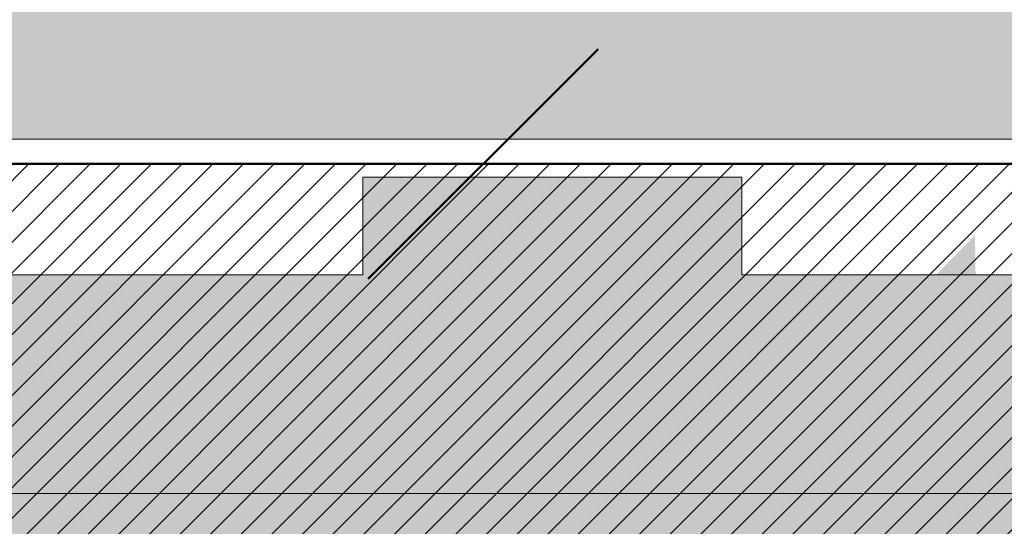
# Model space of a CAD drawing. Header units: metres. Extents: x -5203299 to 2078834, y 245743 to 5816291.
# Tile 37 of 256: x 366364.65 to 366373.74, y 5814091.83 to 5814096.5. Entities that reach past the tile are written whole.
import ezdxf

# ---------------------------------------------------------------- set-up
doc = ezdxf.new("R2010")
doc.units = ezdxf.units.M
doc.header["$LTSCALE"] = 0.5
for name, color, linetype, lineweight, true_color in [('01_CS-530-Belag-Wassergebundene Wegedecke', 7, 'Continuous', 5, 0xff9f7f), ('01_CS-570-Pflanzung_Ansaat', 7, 'Continuous', 5, 0x7a8e1e), ('01_CS-570-Pflanzung_Kunstrasen', 1, 'Continuous', 9, 0xff0000), ('01_CS-570-Pflanzung_Strauch', 7, 'Continuous', 9, 0xa3b35b), ('30 -34 Innenwände- 4 Türen_Fenster', 7, 'Continuous', 15, 0x9955ff)]:
    doc.layers.add(name, color=color, linetype=linetype, lineweight=lineweight, true_color=true_color)
for name, color, linetype, lineweight in [('30 -39 Baustelle- Fläche', 7, 'Continuous', 15), ('Bemaßung', 7, 'Continuous', 5), ('Keine', 7, 'Continuous', 9)]:
    doc.layers.add(name, color=color, linetype=linetype, lineweight=lineweight)

# ---------------------------------------------------------------- blocks, each defined once
blk = doc.blocks.new('_25-01-10_187 KRA_CS_LP4_Außenanlagenplan (3D)')
at = {"layer": '01_CS-530-Belag-Wassergebundene Wegedecke', "linetype": 'Continuous', "lineweight": 0, "true_color": 0xff9f7f}
h = blk.add_hatch(color=21, dxfattribs=at)
h.paths.add_polyline_path([(366347.612742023, 5814095.047651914), (366349.161891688, 5814092.594247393), (366349.2356557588, 5814092.492262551), (366349.3216464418, 5814092.400351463), (366349.4185014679, 5814092.319970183), (366349.5246864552, 5814092.252392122), (366349.638519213, 5814092.198687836), (366349.7581963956, 5814092.159708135), (366349.8818220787, 5814092.136070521), (366350.0074377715, 5814092.128149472), (366378.0704102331, 5814092.128143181), (366378.4582564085, 5814092.109295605), (366378.842447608, 5814092.052930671), (366379.2193633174, 5814091.959579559), (366379.5854515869, 5814091.830121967), (366379.9372624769, 5814091.665777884), (366380.2714806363, 5814091.468096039), (366380.5849564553, 5814091.238939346), (366380.8747358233, 5814090.980467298), (366387.0338838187, 5814084.924962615), (366387.4900418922, 5814084.539061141), (366387.9985934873, 5814084.2254126), (366388.548191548, 5814083.991015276), (366389.1265731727, 5814083.841099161), (366389.7208332, 5814083.77900927), (366390.317712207, 5814083.806130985), (366390.9038923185, 5814083.921859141), (366391.4662944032, 5814084.12361156), (366405.9850837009, 5814090.593209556), (366406.1786789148, 5814090.67346552), (366406.376211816, 5814090.74347182), (366406.577140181, 5814090.803036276), (366406.7809124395, 5814090.85199538), (366406.9869692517, 5814090.890214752), (366407.1947449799, 5814090.917589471), (366407.4036692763, 5814090.934044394), (366407.6131686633, 5814090.939534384), (366419.1933980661, 5814090.939531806), (366419.1933989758, 5814095.04763613), (366376.8182048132, 5814095.047645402), (366376.8182046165, 5814094.147645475), (366371.3182046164, 5814094.147646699), (366371.3182048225, 5814095.047646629), (366367.8183256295, 5814095.047647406), (366367.8183254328, 5814094.14764748), (366362.3183254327, 5814094.147648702), (366362.3183256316, 5814095.047648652)])
h.paths.add_polyline_path([(366385.8352143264, 5814092.077677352), (366386.1488726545, 5814092.128141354), (366395.0072532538, 5814092.12813937), (366398.1677312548, 5814092.128138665), (366398.3390711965, 5814092.113350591), (366398.5053435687, 5814092.069423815), (366398.6616306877, 5814091.997657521), (366398.8033101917, 5814091.900174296), (366398.9261917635, 5814091.779857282), (366399.0266410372, 5814091.640264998), (366399.1016871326, 5814091.485526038), (366399.1491106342, 5814091.32021699), (366399.1675086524, 5814091.149226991), (366399.1563371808, 5814090.977613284), (366399.1159266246, 5814090.810451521), (366399.0474721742, 5814090.652685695), (366398.9529984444, 5814090.508981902), (366398.835299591, 5814090.383590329), (366398.6978566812, 5814090.280219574), (366398.5447347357, 5814090.201926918), (366391.5661152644, 5814087.36136114), (366391.33512248, 5814087.283381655), (366391.0963578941, 5814087.234087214), (366390.8533694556, 5814087.214210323), (366390.6097678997, 5814087.224046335), (366390.3691730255, 5814087.2634491), (366390.1351600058, 5814087.331833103), (366389.9112061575, 5814087.428182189), (366389.7006393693, 5814087.551064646), (366385.5931381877, 5814090.29678136), (366385.3604200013, 5814090.513046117), (366385.2072787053, 5814090.79139105), (366385.1491707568, 5814091.103723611), (366385.1919609, 5814091.418520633), (366385.3313303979, 5814091.704010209), (366385.5532129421, 5814091.931378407)])
h = blk.add_hatch(color=21, dxfattribs=at)
h.paths.add_polyline_path([(366347.612742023, 5814095.047651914), (366349.161891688, 5814092.594247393), (366349.2356557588, 5814092.492262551), (366349.3216464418, 5814092.400351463), (366349.4185014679, 5814092.319970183), (366349.5246864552, 5814092.252392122), (366349.638519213, 5814092.198687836), (366349.7581963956, 5814092.159708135), (366349.8818220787, 5814092.136070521), (366350.0074377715, 5814092.128149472), (366378.0704102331, 5814092.128143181), (366378.4582564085, 5814092.109295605), (366378.842447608, 5814092.052930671), (366379.2193633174, 5814091.959579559), (366379.5854515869, 5814091.830121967), (366379.9372624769, 5814091.665777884), (366380.2714806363, 5814091.468096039), (366380.5849564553, 5814091.238939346), (366380.8747358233, 5814090.980467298), (366387.0338838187, 5814084.924962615), (366387.4900418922, 5814084.539061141), (366387.9985934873, 5814084.2254126), (366388.548191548, 5814083.991015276), (366389.1265731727, 5814083.841099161), (366389.7208332, 5814083.77900927), (366390.317712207, 5814083.806130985), (366390.9038923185, 5814083.921859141), (366391.4662944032, 5814084.12361156), (366405.9850837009, 5814090.593209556), (366406.1786789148, 5814090.67346552), (366406.376211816, 5814090.74347182), (366406.577140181, 5814090.803036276), (366406.7809124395, 5814090.85199538), (366406.9869692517, 5814090.890214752), (366407.1947449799, 5814090.917589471), (366407.4036692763, 5814090.934044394), (366407.6131686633, 5814090.939534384), (366419.1933980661, 5814090.939531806), (366419.1933989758, 5814095.04763613), (366376.8182048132, 5814095.047645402), (366376.8182046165, 5814094.147645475), (366371.3182046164, 5814094.147646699), (366371.3182048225, 5814095.047646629), (366367.8183256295, 5814095.047647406), (366367.8183254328, 5814094.14764748), (366362.3183254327, 5814094.147648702), (366362.3183256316, 5814095.047648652)])
h.paths.add_polyline_path([(366385.8352143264, 5814092.077677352), (366386.1488726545, 5814092.128141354), (366395.0072532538, 5814092.12813937), (366398.1677312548, 5814092.128138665), (366398.3390711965, 5814092.113350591), (366398.5053435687, 5814092.069423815), (366398.6616306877, 5814091.997657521), (366398.8033101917, 5814091.900174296), (366398.9261917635, 5814091.779857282), (366399.0266410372, 5814091.640264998), (366399.1016871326, 5814091.485526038), (366399.1491106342, 5814091.32021699), (366399.1675086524, 5814091.149226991), (366399.1563371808, 5814090.977613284), (366399.1159266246, 5814090.810451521), (366399.0474721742, 5814090.652685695), (366398.9529984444, 5814090.508981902), (366398.835299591, 5814090.383590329), (366398.6978566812, 5814090.280219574), (366398.5447347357, 5814090.201926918), (366391.5661152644, 5814087.36136114), (366391.33512248, 5814087.283381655), (366391.0963578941, 5814087.234087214), (366390.8533694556, 5814087.214210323), (366390.6097678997, 5814087.224046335), (366390.3691730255, 5814087.2634491), (366390.1351600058, 5814087.331833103), (366389.9112061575, 5814087.428182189), (366389.7006393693, 5814087.551064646), (366385.5931381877, 5814090.29678136), (366385.3604200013, 5814090.513046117), (366385.2072787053, 5814090.79139105), (366385.1491707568, 5814091.103723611), (366385.1919609, 5814091.418520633), (366385.3313303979, 5814091.704010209), (366385.5532129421, 5814091.931378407)])
h = blk.add_hatch(color=21, dxfattribs=at)
h.paths.add_polyline_path([(366347.612742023, 5814095.047651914), (366349.161891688, 5814092.594247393), (366349.2356557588, 5814092.492262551), (366349.3216464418, 5814092.400351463), (366349.4185014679, 5814092.319970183), (366349.5246864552, 5814092.252392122), (366349.638519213, 5814092.198687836), (366349.7581963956, 5814092.159708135), (366349.8818220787, 5814092.136070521), (366350.0074377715, 5814092.128149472), (366378.0704102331, 5814092.128143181), (366378.4582564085, 5814092.109295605), (366378.842447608, 5814092.052930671), (366379.2193633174, 5814091.959579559), (366379.5854515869, 5814091.830121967), (366379.9372624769, 5814091.665777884), (366380.2714806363, 5814091.468096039), (366380.5849564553, 5814091.238939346), (366380.8747358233, 5814090.980467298), (366387.0338838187, 5814084.924962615), (366387.4900418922, 5814084.539061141), (366387.9985934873, 5814084.2254126), (366388.548191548, 5814083.991015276), (366389.1265731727, 5814083.841099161), (366389.7208332, 5814083.77900927), (366390.317712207, 5814083.806130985), (366390.9038923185, 5814083.921859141), (366391.4662944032, 5814084.12361156), (366405.9850837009, 5814090.593209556), (366406.1786789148, 5814090.67346552), (366406.376211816, 5814090.74347182), (366406.577140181, 5814090.803036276), (366406.7809124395, 5814090.85199538), (366406.9869692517, 5814090.890214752), (366407.1947449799, 5814090.917589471), (366407.4036692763, 5814090.934044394), (366407.6131686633, 5814090.939534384), (366419.1933980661, 5814090.939531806), (366419.1933989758, 5814095.04763613), (366376.8182048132, 5814095.047645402), (366376.8182046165, 5814094.147645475), (366371.3182046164, 5814094.147646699), (366371.3182048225, 5814095.047646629), (366367.8183256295, 5814095.047647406), (366367.8183254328, 5814094.14764748), (366362.3183254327, 5814094.147648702), (366362.3183256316, 5814095.047648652)])
h.paths.add_polyline_path([(366385.8352143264, 5814092.077677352), (366386.1488726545, 5814092.128141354), (366395.0072532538, 5814092.12813937), (366398.1677312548, 5814092.128138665), (366398.3390711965, 5814092.113350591), (366398.5053435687, 5814092.069423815), (366398.6616306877, 5814091.997657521), (366398.8033101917, 5814091.900174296), (366398.9261917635, 5814091.779857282), (366399.0266410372, 5814091.640264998), (366399.1016871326, 5814091.485526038), (366399.1491106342, 5814091.32021699), (366399.1675086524, 5814091.149226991), (366399.1563371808, 5814090.977613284), (366399.1159266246, 5814090.810451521), (366399.0474721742, 5814090.652685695), (366398.9529984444, 5814090.508981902), (366398.835299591, 5814090.383590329), (366398.6978566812, 5814090.280219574), (366398.5447347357, 5814090.201926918), (366391.5661152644, 5814087.36136114), (366391.33512248, 5814087.283381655), (366391.0963578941, 5814087.234087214), (366390.8533694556, 5814087.214210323), (366390.6097678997, 5814087.224046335), (366390.3691730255, 5814087.2634491), (366390.1351600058, 5814087.331833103), (366389.9112061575, 5814087.428182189), (366389.7006393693, 5814087.551064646), (366385.5931381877, 5814090.29678136), (366385.3604200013, 5814090.513046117), (366385.2072787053, 5814090.79139105), (366385.1491707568, 5814091.103723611), (366385.1919609, 5814091.418520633), (366385.3313303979, 5814091.704010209), (366385.5532129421, 5814091.931378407)])
at = {"layer": '01_CS-570-Pflanzung_Ansaat', "linetype": 'Continuous', "lineweight": 0}
h = blk.add_hatch(color=64, dxfattribs=at)
edge = h.paths.add_edge_path()
edge.add_line((366347.6125870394, 5814095.047651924), (366342.1878465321, 5814095.047666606))
edge.add_line((366342.1878465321, 5814095.047666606), (366342.1878464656, 5814094.749421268))
edge.add_line((366342.1878464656, 5814094.749421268), (366344.8515543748, 5814090.489374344))
edge.add_arc((366346.5473399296, 5814091.549709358), 1.999999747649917, 212.0167778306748, 253.3993677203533)
edge.add_line((366345.9759421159, 5814089.633070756), (366352.2648281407, 5814087.75819651))
edge.add_line((366352.2648281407, 5814087.75819651), (366352.2658255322, 5814087.756634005))
edge.add_line((366352.2658255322, 5814087.756634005), (366384.2904091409, 5814078.203527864))
edge.add_line((366384.2904091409, 5814078.203527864), (366424.0770738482, 5814064.751977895))
edge.add_line((366424.0770738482, 5814064.751977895), (366437.8765013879, 5814061.92687298))
edge.add_line((366437.8765013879, 5814061.92687298), (366440.4942574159, 5814061.226269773))
edge.add_line((366440.4942574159, 5814061.226269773), (366440.2684288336, 5814062.377861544))
edge.add_line((366440.2684288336, 5814062.377861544), (366439.7584427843, 5814064.878200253))
edge.add_arc((366438.386689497, 5814064.598408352), 1.399996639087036, 11.52829506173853, 18.45850549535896)
edge.add_arc((366439.3554524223, 5814064.952580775), 0.370091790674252, -94.00137556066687, 13.92950371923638, ccw=False)
edge.add_line((366439.3296272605, 5814064.583391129), (366426.4588870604, 5814068.889446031))
edge.add_arc((366426.7757232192, 5814069.837926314), 0.9999999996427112, 195.4118458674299, 251.52830332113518, ccw=False)
edge.add_line((366425.8116827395, 5814069.572170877), (366423.3712553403, 5814078.424937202))
edge.add_arc((366422.4072148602, 5814078.159181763), 0.9999999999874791, 15.41184586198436, 62.10450738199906)
edge.add_line((366422.8750751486, 5814079.042984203), (366417.1859556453, 5814082.054644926))
edge.add_arc((366417.6538159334, 5814082.938447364), 0.9999999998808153, 179.9999872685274, 242.10450739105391, ccw=False)
edge.add_line((366416.6538159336, 5814082.938447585), (366416.6538177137, 5814090.939532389))
edge.add_line((366416.6538177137, 5814090.939532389), (366416.5985367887, 5814090.9395324))
edge.add_line((366416.5985367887, 5814090.9395324), (366416.5985362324, 5814088.439532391))
edge.add_line((366416.5985362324, 5814088.439532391), (366413.9933975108, 5814088.43953297))
edge.add_line((366413.9933975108, 5814088.43953297), (366413.9933974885, 5814088.33953297))
edge.add_line((366413.9933974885, 5814088.33953297), (366407.9933974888, 5814088.339534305))
edge.add_line((366407.9933974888, 5814088.339534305), (366407.993397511, 5814088.439534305))
edge.add_line((366407.993397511, 5814088.439534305), (366407.7195277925, 5814088.439534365))
edge.add_arc((366407.7195273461, 5814086.439534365), 2.000000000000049, 89.99998728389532, 114.0178365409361)
edge.add_line((366406.9054853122, 5814088.266371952), (366403.1862724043, 5814086.609084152))
edge.add_line((366403.1862724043, 5814086.609084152), (366403.2269745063, 5814086.517742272))
edge.add_line((366403.2269745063, 5814086.517742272), (366397.7464617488, 5814084.075616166))
edge.add_line((366397.7464617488, 5814084.075616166), (366397.7057596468, 5814084.166958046))
edge.add_line((366397.7057596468, 5814084.166958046), (366394.9655032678, 5814082.945894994))
edge.add_line((366394.9655032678, 5814082.945894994), (366394.916660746, 5814083.055505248))
edge.add_line((366394.916660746, 5814083.055505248), (366397.6569171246, 5814084.276568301))
edge.add_line((366397.6569171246, 5814084.276568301), (366397.502249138, 5814084.623667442))
edge.add_line((366397.502249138, 5814084.623667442), (366402.9827618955, 5814087.065793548))
edge.add_line((366402.9827618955, 5814087.065793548), (366403.1374298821, 5814086.718694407))
edge.add_line((366403.1374298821, 5814086.718694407), (366406.8799590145, 5814088.386371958))
edge.add_arc((366407.6940009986, 5814086.559534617), 1.999999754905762, 89.99998578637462, 114.0178381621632, ccw=False)
edge.add_line((366407.6940014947, 5814088.559534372), (366407.9933975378, 5814088.559534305))
edge.add_line((366407.9933975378, 5814088.559534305), (366407.9933976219, 5814088.939534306))
edge.add_line((366407.9933976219, 5814088.939534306), (366413.993397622, 5814088.93953297))
edge.add_line((366413.993397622, 5814088.93953297), (366413.9933975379, 5814088.559532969))
edge.add_line((366413.9933975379, 5814088.559532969), (366414.3882588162, 5814088.559532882))
edge.add_line((366414.3882588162, 5814088.559532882), (366414.3882591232, 5814089.939532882))
edge.add_line((366414.3882591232, 5814089.939532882), (366409.9933978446, 5814089.939533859))
edge.add_line((366409.9933978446, 5814089.939533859), (366409.9933978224, 5814089.839533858))
edge.add_line((366409.9933978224, 5814089.839533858), (366407.6131684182, 5814089.839534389))
edge.add_arc((366407.6131676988, 5814086.939534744), 2.899999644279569, 89.9999857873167, 114.017838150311)
edge.add_line((366406.4328068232, 5814089.588448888), (366404.2958386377, 5814088.636212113))
edge.add_line((366404.2958386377, 5814088.636212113), (366404.2551365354, 5814088.727553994))
edge.add_line((366404.2551365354, 5814088.727553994), (366400.1447519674, 5814086.895959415))
edge.add_line((366400.1447519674, 5814086.895959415), (366400.1854540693, 5814086.804617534))
edge.add_line((366400.1854540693, 5814086.804617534), (366394.7049413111, 5814084.362491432))
edge.add_line((366394.7049413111, 5814084.362491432), (366394.6642392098, 5814084.453833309))
edge.add_line((366394.6642392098, 5814084.453833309), (366391.9239828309, 5814083.232770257))
edge.add_line((366391.9239828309, 5814083.232770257), (366391.8751403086, 5814083.342380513))
edge.add_line((366391.8751403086, 5814083.342380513), (366394.6153966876, 5814084.563443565))
edge.add_line((366394.6153966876, 5814084.563443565), (366394.460728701, 5814084.910542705))
edge.add_line((366394.460728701, 5814084.910542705), (366399.9412414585, 5814087.352668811))
edge.add_line((366399.9412414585, 5814087.352668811), (366400.0959094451, 5814087.005569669))
edge.add_line((366400.0959094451, 5814087.005569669), (366404.2062940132, 5814088.837164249))
edge.add_line((366404.2062940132, 5814088.837164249), (366404.051626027, 5814089.18426339))
edge.add_line((366404.051626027, 5814089.18426339), (366406.1885942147, 5814090.136500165))
edge.add_arc((366407.6131676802, 5814086.939534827), 3.499999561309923, 89.99998575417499, 114.01783812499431, ccw=False)
edge.add_line((366407.6131685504, 5814090.439534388), (366409.9933979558, 5814090.439533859))
edge.add_line((366409.9933979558, 5814090.439533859), (366409.9933978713, 5814090.059533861))
edge.add_line((366409.9933978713, 5814090.059533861), (366414.38825915, 5814090.059532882))
edge.add_line((366414.38825915, 5814090.059532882), (366414.3882593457, 5814090.939532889))
edge.add_line((366414.3882593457, 5814090.939532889), (366407.6131686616, 5814090.93953439))
edge.add_arc((366407.6131676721, 5814086.93953489), 3.999999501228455, 89.99998582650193, 114.0178381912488)
edge.add_line((366405.985083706, 5814090.593209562), (366391.4662944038, 5814084.123611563))
edge.add_arc((366389.8382103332, 5814087.777286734), 3.999999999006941, 225.4861523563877, 294.01783662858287, ccw=False)
edge.add_line((366387.0338838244, 5814084.924962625), (366380.8747358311, 5814090.980467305))
edge.add_arc((366378.0704093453, 5814088.128143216), 3.999999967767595, 45.48615234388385, 89.99998715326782)
edge.add_line((366378.0704102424, 5814092.128143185), (366356.1933888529, 5814092.128148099))
edge.add_arc((366356.1933889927, 5814093.128147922), 0.9999998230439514, 212.5512370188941, 269.9999919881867, ccw=False)
edge.add_line((366355.3504785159, 5814092.590094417), (366353.8018947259, 5814095.047650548))
edge.add_line((366353.8018947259, 5814095.047650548), (366347.6127420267, 5814095.047651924))
edge.add_line((366347.6127420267, 5814095.047651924), (366347.6125870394, 5814095.047651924))
at = {"layer": '01_CS-570-Pflanzung_Kunstrasen', "linetype": 'Continuous', "lineweight": 0}
blk.add_hatch(color=1, dxfattribs=at).paths.add_polyline_path([(366320.9432513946, 5814095.397657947), (366418.8433991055, 5814095.397636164), (366418.8434128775, 5814157.297636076), (366320.9432651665, 5814157.297657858)])
at = {"layer": '01_CS-530-Belag-Wassergebundene Wegedecke', "lineweight": 9, "flags": 128}
blk.add_lwpolyline([(366376.8182046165, 5814094.147645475), (366371.3182046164, 5814094.147646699), (366371.3182048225, 5814095.047646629), (366367.8183256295, 5814095.047647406), (366367.8183254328, 5814094.14764748), (366362.3183254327, 5814094.147648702), (366362.3183256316, 5814095.047648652), (366347.612742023, 5814095.047651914), (366349.161891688, 5814092.594247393), (366349.2356557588, 5814092.492262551), (366349.3216464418, 5814092.400351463), (366349.4185014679, 5814092.319970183), (366349.5246864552, 5814092.252392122), (366349.638519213, 5814092.198687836), (366349.7581963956, 5814092.159708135), (366349.8818220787, 5814092.136070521), (366350.0074377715, 5814092.128149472), (366378.0704102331, 5814092.128143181)], dxfattribs=at)
blk.add_lwpolyline([(366376.8182046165, 5814094.147645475), (366371.3182046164, 5814094.147646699), (366371.3182048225, 5814095.047646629), (366367.8183256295, 5814095.047647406), (366367.8183254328, 5814094.14764748), (366362.3183254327, 5814094.147648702), (366362.3183256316, 5814095.047648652), (366347.612742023, 5814095.047651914), (366349.161891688, 5814092.594247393), (366349.2356557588, 5814092.492262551), (366349.3216464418, 5814092.400351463), (366349.4185014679, 5814092.319970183), (366349.5246864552, 5814092.252392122), (366349.638519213, 5814092.198687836), (366349.7581963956, 5814092.159708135), (366349.8818220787, 5814092.136070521), (366350.0074377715, 5814092.128149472), (366378.0704102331, 5814092.128143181)], dxfattribs=at)
blk.add_lwpolyline([(366376.8182046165, 5814094.147645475), (366371.3182046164, 5814094.147646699), (366371.3182048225, 5814095.047646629), (366367.8183256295, 5814095.047647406), (366367.8183254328, 5814094.14764748), (366362.3183254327, 5814094.147648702), (366362.3183256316, 5814095.047648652), (366347.612742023, 5814095.047651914), (366349.161891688, 5814092.594247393), (366349.2356557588, 5814092.492262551), (366349.3216464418, 5814092.400351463), (366349.4185014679, 5814092.319970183), (366349.5246864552, 5814092.252392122), (366349.638519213, 5814092.198687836), (366349.7581963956, 5814092.159708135), (366349.8818220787, 5814092.136070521), (366350.0074377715, 5814092.128149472), (366378.0704102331, 5814092.128143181)], dxfattribs=at)
at = {"layer": '01_CS-570-Pflanzung_Ansaat', "lineweight": 9, "flags": 128}
blk.add_lwpolyline([(366378.0704102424, 5814092.128143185), (366356.1933888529, 5814092.128148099, -0.2560530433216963), (366355.3504785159, 5814092.590094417), (366353.8018947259, 5814095.047650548), (366347.6127420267, 5814095.047651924), (366347.6125870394, 5814095.047651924), (366342.1878465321, 5814095.047666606)], format="xyb", dxfattribs=at)
at = {"layer": '01_CS-570-Pflanzung_Kunstrasen', "lineweight": 9, "flags": 128}
blk.add_lwpolyline([(366320.9432513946, 5814095.397657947), (366418.8433991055, 5814095.397636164), (366418.8434128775, 5814157.297636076), (366320.9432651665, 5814157.297657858)], close=True, dxfattribs=at)
at = {"layer": '01_CS-570-Pflanzung_Strauch', "lineweight": 9}
blk.add_open_spline([(366342.1878464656, 5814094.749421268), (366342.1878464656, 5814094.748537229), (366342.1878464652, 5814094.747653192), (366341.1798506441, 5814094.747726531), (366340.171854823, 5814094.747799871), (366337.3343535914, 5814094.748019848), (366334.4968523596, 5814094.748239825), (366334.4968523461, 5814094.688152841), (366334.4968523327, 5814094.628065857), (366327.7219995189, 5814094.628110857), (366320.9471467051, 5814094.628155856), (366332.1265289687, 5814091.797669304), (366343.3059112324, 5814088.967182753), (366363.2136738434, 5814083.027267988), (366383.1214364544, 5814077.087353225), (366392.0748372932, 5814074.06528716), (366401.0282381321, 5814071.043221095), (366401.0765610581, 5814071.066375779), (366401.1973047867, 5814071.0582524), (366401.2420906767, 5814071.028833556), (366401.2624251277, 5814071.103163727), (366401.4355123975, 5814071.201891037), (366401.5841728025, 5814071.161222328), (366401.6829003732, 5814070.988135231), (366401.6625661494, 5814070.913804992), (366401.7303871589, 5814070.917003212), (366401.8644485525, 5814070.820185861), (366401.8827386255, 5814070.754799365), (366423.1312904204, 5814063.582717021), (366444.3798422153, 5814056.410634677), (366469.327629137, 5814048.305919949), (366494.2754160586, 5814040.201205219), (366511.7724507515, 5814034.485934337), (366529.2694854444, 5814028.770663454), (366536.0155532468, 5814026.578927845), (366542.7616210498, 5814024.387192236), (366543.9087513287, 5814024.027379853), (366547.4509671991, 5814023.175067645), (366552.3342116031, 5814022.692710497), (366557.237259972, 5814022.889842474), (366560.8231028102, 5814023.534404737), (366561.9892418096, 5814023.826796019), (366562.0974393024, 5814024.537989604), (366562.6721813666, 5814026.682052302), (366564.1146917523, 5814029.364975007), (366566.1446734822, 5814031.63611671), (366567.9641070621, 5814032.907727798), (366568.595742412, 5814033.252023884), (366577.0532424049, 5814039.360788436), (366588.0106103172, 5814047.275181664), (366588.3301371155, 5814047.652442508), (366588.4367999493, 5814047.867623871), (366589.3351723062, 5814049.707854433), (366590.233544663, 5814051.548084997), (366590.5465351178, 5814052.202749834), (366590.8595255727, 5814052.857414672), (366591.2066977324, 5814053.602103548), (366591.5538698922, 5814054.346792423), (366591.536609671, 5814054.34645366), (366591.5193494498, 5814054.346114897), (366590.7769290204, 5814054.345784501), (366590.0345085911, 5814054.345454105), (366584.5361519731, 5814049.284233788), (366574.4418104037, 5814043.047733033), (366566.9237650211, 5814041.125226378), (366561.3714401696, 5814039.705391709), (366560.1411397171, 5814038.98736164), (366556.0471913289, 5814034.719230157), (366552.0363702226, 5814030.537762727), (366550.8626850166, 5814029.683311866), (366548.7987129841, 5814029.208568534), (366546.7238049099, 5814029.632971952), (366545.5296851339, 5814030.458623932), (366542.3625845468, 5814033.603650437), (366539.2551017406, 5814036.689474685), (366538.5839172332, 5814037.222271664), (366537.5196975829, 5814037.722644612), (366536.3679581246, 5814037.960200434), (366535.5113463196, 5814037.936169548), (366530.5532560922, 5814037.242580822), (366523.5445217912, 5814036.262126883), (366515.2894166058, 5814038.847368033), (366511.0123249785, 5814042.373161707), (366509.5639070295, 5814043.126373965), (366507.9332201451, 5814043.204499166), (366505.2175708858, 5814042.760679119), (366501.6016187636, 5814043.298963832), (366500.191872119, 5814044.197809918), (366499.5330417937, 5814044.601180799), (366498.5796318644, 5814045.184908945), (366498.047789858, 5814045.430587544), (366490.4141144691, 5814047.927270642), (366482.7354110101, 5814050.438680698), (366481.9649043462, 5814050.563972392), (366481.5792162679, 5814050.56640288), (366478.1130860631, 5814050.307809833), (366474.6469558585, 5814050.049216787), (366457.5706066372, 5814055.63774328), (366440.4942574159, 5814061.226269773), (366439.1853794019, 5814061.576571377), (366437.8765013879, 5814061.92687298), (366430.976787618, 5814063.339425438), (366424.0770738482, 5814064.751977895), (366404.1837414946, 5814071.47775288), (366384.290409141, 5814078.203527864), (366367.443106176, 5814083.229169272), (366345.6372104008, 5814089.733985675), (366345.0389391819, 5814090.189691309), (366343.4000836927, 5814092.810699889), (366342.1878464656, 5814094.749421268)], degree=2, knots=[0, 0, 0, 1.238320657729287e-07, 1.238320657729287e-07, 0.0001413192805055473, 0.0001413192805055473, 0.0005387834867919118, 0.0005387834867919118, 0.0005472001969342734, 0.0005472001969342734, 0.001496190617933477, 0.001496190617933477, 0.003111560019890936, 0.003111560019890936, 0.00602163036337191, 0.00602163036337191, 0.007345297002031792, 0.007345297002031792, 0.007352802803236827, 0.007360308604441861, 0.007360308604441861, 0.00737110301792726, 0.00738189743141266, 0.00739269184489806, 0.007403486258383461, 0.007403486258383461, 0.007412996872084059, 0.007422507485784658, 0.007422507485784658, 0.01056388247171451, 0.01056388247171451, 0.01423823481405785, 0.01423823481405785, 0.01681657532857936, 0.01681657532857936, 0.01781015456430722, 0.01781015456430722, 0.0179785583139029, 0.01814696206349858, 0.01831536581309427, 0.01848376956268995, 0.01865217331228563, 0.01865217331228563, 0.01875294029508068, 0.01885370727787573, 0.01895447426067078, 0.01905524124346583, 0.01915600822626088, 0.01915600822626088, 0.0206174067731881, 0.02104936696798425, 0.02148132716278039, 0.02148132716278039, 0.02516448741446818, 0.02516448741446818, 0.02646960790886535, 0.02646960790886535, 0.02794739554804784, 0.02794739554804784, 0.02797844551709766, 0.02797844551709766, 0.0293137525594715, 0.0293137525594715, 0.04275484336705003, 0.05619593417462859, 0.07361735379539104, 0.0789889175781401, 0.08436048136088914, 0.09806859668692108, 0.1030527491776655, 0.1080369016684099, 0.1130210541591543, 0.1180052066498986, 0.122989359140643, 0.135977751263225, 0.1406235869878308, 0.1452694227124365, 0.1499152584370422, 0.1545610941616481, 0.1592069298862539, 0.1764579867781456, 0.1901602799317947, 0.2038625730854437, 0.2175648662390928, 0.2312671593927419, 0.2449694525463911, 0.2586717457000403, 0.2723740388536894, 0.2723740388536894, 0.2787051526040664, 0.2815359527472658, 0.2843667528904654, 0.2924944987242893, 0.2953899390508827, 0.2982853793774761, 0.2982853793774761, 0.3243781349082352, 0.3243781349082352, 0.459261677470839, 0.459261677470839, 0.4694333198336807, 0.4694333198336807, 0.5223042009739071, 0.5223042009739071, 0.679948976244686, 0.679948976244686, 0.8119299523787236, 0.8507753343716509, 0.8896207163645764, 1, 1, 1], dxfattribs=at)
blk = doc.blocks.new('*U1180')
at = {"layer": '30 -39 Baustelle- Fläche', "color": 30, "linetype": 'Continuous', "lineweight": 50, "true_color": 0xff7f00, "transparency": 33554687, "flags": 128}
blk.add_lwpolyline([(-62.40524704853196, -177.1809350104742), (-63.4341833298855, -176.8457338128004), (-98.43080945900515, -165.4442267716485), (-148.3212094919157, -149.2189587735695), (-208.7851996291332, -128.7768328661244), (-229.3273570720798, -122.6490830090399), (-229.1462132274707, -120.35), (-217.8344588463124, -120.35), (-217.9181454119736, -110.5379333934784), (-243.5744658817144, -110.5379333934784), (-247.1064933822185, -112.7054254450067), (-253.0254167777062, -115.7345883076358), (-271.8563458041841, -111.0797716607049), (-272.6337469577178, -110.3023705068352), (-272.6337469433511, -44.20319881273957), (-268.2855367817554, 0.2279992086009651), (-267.3643952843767, 0.2279990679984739), (-192.6259999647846, 0.2279876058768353), (-192.6259999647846, 16.54910528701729), (-14.71733340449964, 16.57296637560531)], dxfattribs=at)
at = {"layer": 'Keine', "color": 30, "linetype": 'Continuous', "lineweight": 50, "true_color": 0xff7f00, "transparency": 33554687}
blk.add_line((-222.8126555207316, -109.4772732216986), (-224.9339758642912, -111.5985935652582), dxfattribs=at)
blk = doc.blocks.new('_BE Phase 3 (2D)')
at = {"layer": '30 -39 Baustelle- Fläche', "linetype": 'Continuous', "lineweight": 18, "true_color": 0xd9d9d9}
h = blk.add_hatch(dxfattribs=at)
h.set_pattern_fill('Schraffur grau', color=254, style=0, pattern_type=2)
h.set_pattern_definition([(45, (-197.657693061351, -89.99248768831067), (0.1414213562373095, -0.1414213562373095), [])])
h.paths.add_polyline_path([(-228.4052685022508, -110.5379333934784), (-172.9101176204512, -110.5379333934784), (-172.9101176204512, -63.44704198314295), (-164.8362973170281, -63.44704198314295), (-164.8362973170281, -120.35), (-229.1462132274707, -120.35)])
at = {"layer": '30 -39 Baustelle- Fläche', "color": 141, "linetype": 'Continuous', "lineweight": 50, "true_color": 0x7fdfff, "flags": 128}
blk.add_lwpolyline([(-228.4052685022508, -110.5379333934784), (-172.9101176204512, -110.5379333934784), (-172.9101176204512, -63.44704198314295), (-164.8362973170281, -63.44704198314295), (-164.8362973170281, -120.35), (-229.1462132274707, -120.35)], close=True, dxfattribs=at)
at = {"layer": '30 -39 Baustelle- Fläche', "color": 7, "linetype": 'Continuous'}
blk.add_solid([(-219.2729692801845, -115.7730034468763), (-219.3336463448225, -111.1918405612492), (-221.52611381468, -113.4431656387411)], dxfattribs=at)
at = {"layer": 'Bemaßung', "color": 7}
blk.add_blockref('*U1180', (0, 0), dxfattribs=at)

msp = doc.modelspace()

# ---------------------------------------------------------------- block references
at = {"layer": '30 -34 Innenwände- 4 Türen_Fenster', "color": 1}
msp.add_blockref('_25-01-10_187 KRA_CS_LP4_Außenanlagenplan (3D)', (0, 0), dxfattribs=at)

# ---------------------------------------------------------------- next in the draw order: block references
at = {"layer": 'Keine', "color": 1}
msp.add_blockref('_BE Phase 3 (2D)', (366592.8034926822, 5814205.707927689), dxfattribs=at)

doc.saveas('drawing.dxf')
